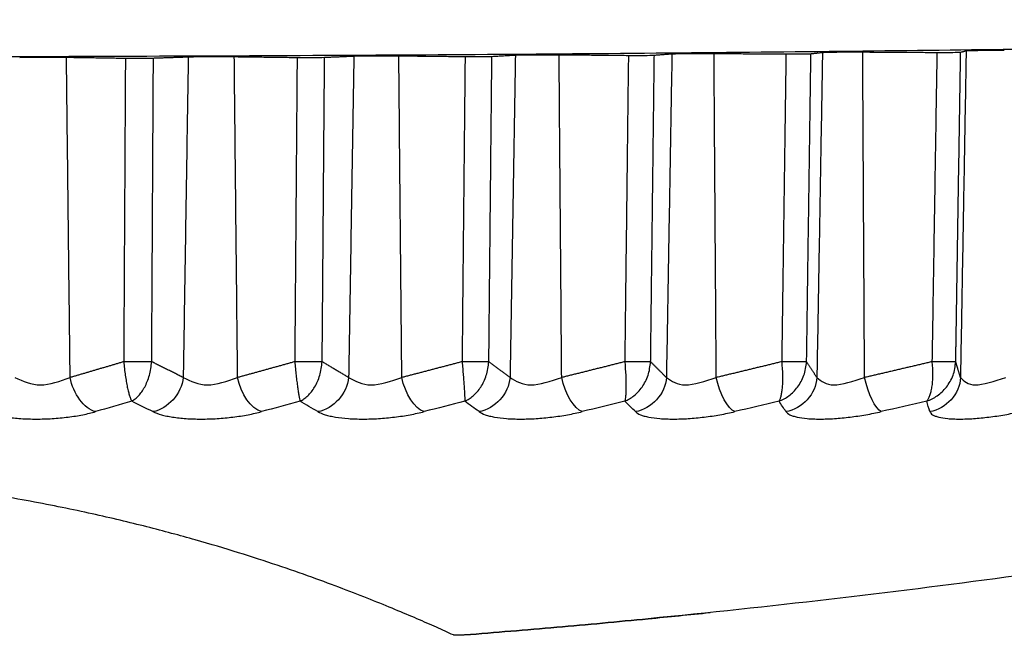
# Model space of a CAD drawing. Header units: millimetres. Extents: x 4 to 205, y 5 to 292.
# Tile 47 of 106: x 43.15 to 45.88, y 168.18 to 169.89. Entities that reach past the tile are written whole.
import ezdxf

# ---------------------------------------------------------------- set-up
doc = ezdxf.new("R2010")
doc.units = ezdxf.units.MM
doc.layers.add('1', color=7, linetype='CONTINUOUS')

msp = doc.modelspace()

# ---------------------------------------------------------------- linework, layer by layer
at = {"layer": '1', "color": 27, "linetype": 'CONTINUOUS'}
for points, knots in [([(48.2193, 169.8852), (48.2138, 169.8818), (48.2027, 169.875), (48.0845, 169.8616), (47.8024, 169.8452), (47.2485, 169.8271), (46.5039, 169.8113), (45.5965, 169.7983), (44.5611, 169.7886), (43.4377, 169.7827), (42.2693, 169.7807), (41.101, 169.7827), (39.9775, 169.7886), (38.9422, 169.7983), (38.0347, 169.8113), (37.2902, 169.8271), (36.7363, 169.8452), (36.4542, 169.8616), (36.336, 169.875), (36.3249, 169.8818), (36.3193, 169.8852)], [0, 0, 0, 0, 0.031283, 0.062566, 0.125057, 0.187547, 0.250038, 0.312528, 0.375019, 0.437509, 0.5, 0.562491, 0.624981, 0.687472, 0.749962, 0.812453, 0.874943, 0.937434, 0.968717, 1, 1, 1, 1]), ([(43.1503, 169.7808), (43.1597, 169.781), (43.1785, 169.7814), (43.2302, 169.7816), (43.2616, 169.7813), (43.2797, 169.7812)], [0, 0, 0, 0, 0.296175, 0.592514, 1, 1, 1, 1]), ([(43.4428, 169.7787), (43.4576, 169.7786), (43.4873, 169.7783), (43.5093, 169.7788), (43.5204, 169.779)], [0, 0, 0, 0, 0.500001, 1, 1, 1, 1]), ([(43.6168, 169.7823), (43.6261, 169.7826), (43.6447, 169.783), (43.6967, 169.7833), (43.7277, 169.783), (43.7442, 169.7829)], [0, 0, 0, 0, 0.317985, 0.635974, 1, 1, 1, 1]), ([(43.918, 169.7806), (43.9333, 169.7805), (43.9639, 169.7803), (43.984, 169.7808), (43.9941, 169.781)], [0, 0, 0, 0, 0.500002, 1, 1, 1, 1]), ([(44.0751, 169.7845), (44.0841, 169.7848), (44.1022, 169.7853), (44.1544, 169.7855), (44.1849, 169.7853), (44.1996, 169.7852)], [0, 0, 0, 0, 0.339785, 0.679653, 1, 1, 1, 1]), ([(44.383, 169.7832), (44.3987, 169.7831), (44.4301, 169.783), (44.4481, 169.7834), (44.4572, 169.7837)], [0, 0, 0, 0, 0.500003, 1, 1, 1, 1]), ([(44.5222, 169.7873), (44.5308, 169.7876), (44.548, 169.7881), (44.6004, 169.7884), (44.6302, 169.7882), (44.6432, 169.7882)], [0, 0, 0, 0, 0.361721, 0.723602, 1, 1, 1, 1]), ([(44.835, 169.7864), (44.851, 169.7864), (44.883, 169.7862), (44.8989, 169.7867), (44.9068, 169.787)], [0, 0, 0, 0, 0.500003, 1, 1, 1, 1]), ([(44.9555, 169.7907), (44.968, 169.7911), (44.993, 169.7919), (45.0457, 169.7918), (45.072, 169.7917)], [0, 0, 0, 0, 0.500004, 1, 1, 1, 1]), ([(45.2712, 169.7902), (45.2874, 169.7902), (45.3199, 169.7901), (45.3334, 169.7906), (45.3402, 169.7909)], [0, 0, 0, 0, 0.500004, 1, 1, 1, 1]), ([(45.3722, 169.7946), (45.3756, 169.7948), (45.3824, 169.7953), (45.4198, 169.7959), (45.4582, 169.7959), (45.4836, 169.7958)], [0, 0, 0, 0, 0.252999, 0.505997, 1, 1, 1, 1]), ([(45.6889, 169.7946), (45.7052, 169.7946), (45.7379, 169.7946), (45.7491, 169.7951), (45.7546, 169.7954)], [0, 0, 0, 0, 0.500005, 1, 1, 1, 1]), ([(45.7698, 169.7992), (45.776, 169.7995), (45.7885, 169.8003), (45.8413, 169.8006), (45.8686, 169.8005), (45.8754, 169.8005)], [0, 0, 0, 0, 0.42866, 0.857463, 1, 1, 1, 1]), ([(43.4381, 168.9382), (43.4395, 168.9252), (43.4415, 168.9058), (43.4452, 168.883), (43.4481, 168.8676), (43.4512, 168.8544), (43.4542, 168.8435), (43.4573, 168.8347), (43.4592, 168.8309), (43.4602, 168.829)], [0, 0, 0, 0, 0.248727, 0.373874, 0.499055, 0.624261, 0.749488, 0.874736, 1, 1, 1, 1]), ([(43.4602, 168.829), (43.4634, 168.8309), (43.4699, 168.8347), (43.4793, 168.8435), (43.4882, 168.8544), (43.4964, 168.8676), (43.5035, 168.883), (43.5116, 168.9058), (43.5141, 168.9252), (43.5157, 168.9382)], [0, 0, 0, 0, 0.125264, 0.250511, 0.375738, 0.500945, 0.626125, 0.751273, 1, 1, 1, 1]), ([(43.9115, 168.9382), (43.9127, 168.9252), (43.9146, 168.9058), (43.9173, 168.883), (43.9193, 168.8676), (43.9213, 168.8544), (43.9231, 168.8435), (43.9248, 168.8347), (43.9258, 168.8309), (43.9263, 168.829)], [0, 0, 0, 0, 0.248727, 0.373874, 0.499055, 0.624261, 0.749488, 0.874736, 1, 1, 1, 1]), ([(43.9262, 168.829), (43.9299, 168.8309), (43.9372, 168.8347), (43.9477, 168.8435), (43.9576, 168.8544), (43.9667, 168.8676), (43.9746, 168.883), (43.9834, 168.9058), (43.9859, 168.9252), (43.9875, 168.9382)], [0, 0, 0, 0, 0.125264, 0.250511, 0.375738, 0.500945, 0.626125, 0.751273, 1, 1, 1, 1]), ([(44.3746, 168.9382), (44.3758, 168.9252), (44.3775, 168.9058), (44.3793, 168.883), (44.3804, 168.8676), (44.3812, 168.8544), (44.3818, 168.8435), (44.3821, 168.8347), (44.3821, 168.8309), (44.3821, 168.829)], [0, 0, 0, 0, 0.248727, 0.373874, 0.499055, 0.624261, 0.749488, 0.874736, 1, 1, 1, 1]), ([(44.3821, 168.829), (44.3861, 168.8309), (44.3942, 168.8347), (44.4057, 168.8435), (44.4166, 168.8544), (44.4266, 168.8676), (44.4351, 168.883), (44.4447, 168.9058), (44.4472, 168.9252), (44.4488, 168.9382)], [0, 0, 0, 0, 0.125264, 0.250511, 0.375738, 0.500945, 0.626125, 0.751273, 1, 1, 1, 1]), ([(44.8249, 168.9382), (44.8259, 168.9252), (44.8275, 168.9058), (44.8283, 168.883), (44.8284, 168.8676), (44.8281, 168.8544), (44.8274, 168.8435), (44.8264, 168.8347), (44.8254, 168.8309), (44.8249, 168.829)], [0, 0, 0, 0, 0.248727, 0.373874, 0.499055, 0.624261, 0.749488, 0.874736, 1, 1, 1, 1]), ([(44.8249, 168.829), (44.8293, 168.8309), (44.8381, 168.8347), (44.8506, 168.8435), (44.8624, 168.8544), (44.8731, 168.8676), (44.8823, 168.883), (44.8925, 168.9058), (44.895, 168.9252), (44.8966, 168.9382)], [0, 0, 0, 0, 0.125264, 0.250511, 0.375738, 0.500945, 0.626125, 0.751273, 1, 1, 1, 1]), ([(45.2593, 168.9382), (45.2603, 168.9252), (45.2617, 168.9058), (45.2615, 168.883), (45.2607, 168.8676), (45.2592, 168.8544), (45.2573, 168.8435), (45.2549, 168.8347), (45.2529, 168.8309), (45.252, 168.829)], [0, 0, 0, 0, 0.248727, 0.373874, 0.499055, 0.624261, 0.749488, 0.874736, 1, 1, 1, 1]), ([(45.252, 168.829), (45.2567, 168.8309), (45.2661, 168.8347), (45.2796, 168.8435), (45.2922, 168.8544), (45.3036, 168.8676), (45.3134, 168.883), (45.3241, 168.9058), (45.3266, 168.9252), (45.3283, 168.9382)], [0, 0, 0, 0, 0.125264, 0.250511, 0.375738, 0.500945, 0.626125, 0.751273, 1, 1, 1, 1]), ([(45.6606, 168.829), (45.6656, 168.8309), (45.6757, 168.8347), (45.69, 168.8435), (45.7033, 168.8544), (45.7154, 168.8676), (45.7257, 168.883), (45.7369, 168.9058), (45.7394, 168.9252), (45.7411, 168.9382)], [0, 0, 0, 0, 0.125264, 0.250511, 0.375738, 0.500945, 0.626125, 0.751273, 1, 1, 1, 1]), ([(45.6753, 168.9382), (45.6762, 168.9252), (45.6774, 168.9058), (45.6762, 168.883), (45.6745, 168.8676), (45.6719, 168.8544), (45.6687, 168.8435), (45.665, 168.8347), (45.6621, 168.8309), (45.6607, 168.829)], [0, 0, 0, 0, 0.248727, 0.373874, 0.499055, 0.624261, 0.749488, 0.874736, 1, 1, 1, 1]), ([(43.137, 168.8944), (43.1596, 168.8842), (43.2049, 168.8639), (43.2615, 168.8842), (43.2899, 168.8944)], [0, 0, 0, 0, 0.499954, 1, 1, 1, 1]), ([(43.6029, 168.8944), (43.6238, 168.8842), (43.6654, 168.8639), (43.7241, 168.8842), (43.7534, 168.8944)], [0, 0, 0, 0, 0.499954, 1, 1, 1, 1]), ([(44.0607, 168.8944), (44.0796, 168.8842), (44.1174, 168.8639), (44.1777, 168.8842), (44.2079, 168.8944)], [0, 0, 0, 0, 0.499954, 1, 1, 1, 1]), ([(44.5074, 168.8944), (44.5242, 168.8842), (44.5579, 168.8639), (44.6195, 168.8842), (44.6504, 168.8944)], [0, 0, 0, 0, 0.499954, 1, 1, 1, 1]), ([(44.9402, 168.8944), (44.955, 168.8842), (44.9844, 168.8639), (45.0469, 168.8842), (45.0782, 168.8944)], [0, 0, 0, 0, 0.499963, 1, 1, 1, 1]), ([(45.3567, 168.8944), (45.3691, 168.8842), (45.3941, 168.8639), (45.4571, 168.8842), (45.4886, 168.8944)], [0, 0, 0, 0, 0.49996, 1, 1, 1, 1]), ([(45.7541, 168.8944), (45.7642, 168.8842), (45.7845, 168.8639), (45.8477, 168.8842), (45.8793, 168.8944)], [0, 0, 0, 0, 0.499955, 1, 1, 1, 1]), ([(43.0548, 168.7998), (43.0629, 168.7968), (43.0752, 168.7923), (43.0967, 168.7876), (43.12, 168.7837), (43.1463, 168.7809), (43.1744, 168.7796), (43.1961, 168.7792), (43.2183, 168.7796), (43.2479, 168.7809), (43.2773, 168.7837), (43.305, 168.7876), (43.3248, 168.7912), (43.3435, 168.7952), (43.3547, 168.7983), (43.3603, 168.7998)], [0, 0, 0, 0, 0.124868, 0.187439, 0.249988, 0.374814, 0.437354, 0.499898, 0.562442, 0.624981, 0.749808, 0.812358, 0.874929, 0.937484, 1, 1, 1, 1]), ([(43.519, 168.7998), (43.5262, 168.7968), (43.537, 168.7923), (43.5568, 168.7876), (43.5786, 168.7837), (43.6038, 168.7809), (43.6311, 168.7796), (43.6524, 168.7792), (43.6743, 168.7796), (43.7039, 168.7809), (43.7335, 168.7837), (43.7619, 168.7876), (43.7825, 168.7912), (43.802, 168.7952), (43.8139, 168.7983), (43.8198, 168.7998)], [0, 0, 0, 0, 0.124868, 0.187439, 0.249988, 0.374814, 0.437354, 0.499898, 0.562442, 0.624981, 0.749808, 0.812358, 0.874929, 0.937484, 1, 1, 1, 1]), ([(43.9756, 168.7998), (43.9817, 168.7968), (43.991, 168.7923), (44.0091, 168.7876), (44.0293, 168.7837), (44.0531, 168.7809), (44.0794, 168.7796), (44.1001, 168.7792), (44.1217, 168.7796), (44.151, 168.7809), (44.1808, 168.7837), (44.2097, 168.7876), (44.2307, 168.7912), (44.251, 168.7952), (44.2635, 168.7983), (44.2697, 168.7998)], [0, 0, 0, 0, 0.124868, 0.187439, 0.249988, 0.374814, 0.437354, 0.499898, 0.562442, 0.624981, 0.749808, 0.812358, 0.874929, 0.937484, 1, 1, 1, 1]), ([(44.4216, 168.7998), (44.4267, 168.7968), (44.4344, 168.7923), (44.4506, 168.7876), (44.469, 168.7837), (44.4914, 168.7809), (44.5165, 168.7796), (44.5366, 168.7792), (44.5576, 168.7796), (44.5865, 168.7809), (44.6162, 168.7837), (44.6454, 168.7876), (44.6669, 168.7912), (44.6878, 168.7952), (44.7008, 168.7983), (44.7074, 168.7998)], [0, 0, 0, 0, 0.124868, 0.187439, 0.249988, 0.374814, 0.437354, 0.499898, 0.562442, 0.624981, 0.749808, 0.812358, 0.874929, 0.937484, 1, 1, 1, 1]), ([(44.8543, 168.7998), (44.8584, 168.7968), (44.8644, 168.7923), (44.8786, 168.7876), (44.8953, 168.7837), (44.916, 168.7809), (44.9398, 168.7796), (44.959, 168.7792), (44.9794, 168.7796), (45.0077, 168.7809), (45.0372, 168.7837), (45.0666, 168.7876), (45.0884, 168.7912), (45.1097, 168.7952), (45.1232, 168.7983), (45.1299, 168.7998)], [0, 0, 0, 0, 0.124868, 0.187439, 0.249989, 0.374815, 0.437354, 0.499898, 0.562442, 0.624981, 0.749808, 0.812358, 0.874929, 0.937484, 1, 1, 1, 1]), ([(45.2711, 168.7998), (45.2741, 168.7968), (45.2785, 168.7923), (45.2906, 168.7876), (45.3053, 168.7837), (45.3242, 168.7809), (45.3466, 168.7796), (45.3649, 168.7792), (45.3845, 168.7796), (45.412, 168.7809), (45.4411, 168.7837), (45.4704, 168.7876), (45.4924, 168.7912), (45.5141, 168.7952), (45.5279, 168.7983), (45.5349, 168.7998)], [0, 0, 0, 0, 0.124868, 0.187439, 0.249989, 0.374815, 0.437354, 0.499898, 0.562442, 0.624981, 0.749808, 0.812358, 0.874929, 0.937484, 1, 1, 1, 1]), ([(45.6694, 168.7998), (45.6712, 168.7968), (45.6739, 168.7923), (45.6839, 168.7876), (45.6966, 168.7837), (45.7137, 168.7809), (45.7344, 168.7796), (45.7517, 168.7792), (45.7704, 168.7796), (45.7969, 168.7809), (45.8254, 168.7837), (45.8546, 168.7876), (45.8766, 168.7912), (45.8984, 168.7952), (45.9126, 168.7983), (45.9197, 168.7998)], [0, 0, 0, 0, 0.124868, 0.187439, 0.249988, 0.374814, 0.437354, 0.499898, 0.562442, 0.624981, 0.749808, 0.812358, 0.874929, 0.937484, 1, 1, 1, 1]), ([(44.3505, 168.1815), (44.3353, 168.1884), (44.3049, 168.2023), (44.2329, 168.2338), (44.1263, 168.2784), (43.992, 168.3299), (43.8647, 168.3743), (43.7579, 168.409), (43.6385, 168.4447), (43.5045, 168.481), (43.3537, 168.5171), (43.1834, 168.5521), (42.9905, 168.5844), (42.8086, 168.6071), (42.651, 168.6211), (42.5273, 168.629), (42.3994, 168.6342), (42.3127, 168.6349), (42.2693, 168.6352)], [0, 0, 0, 0, 0.06251, 0.125015, 0.250021, 0.375016, 0.437525, 0.500032, 0.562538, 0.625042, 0.687541, 0.750032, 0.812507, 0.874959, 0.906218, 0.937478, 0.968738, 1, 1, 1, 1]), ([(47.5885, 168.6253), (47.5946, 168.6265), (47.6122, 168.63), (47.6328, 168.6341), (47.6413, 168.6358), (47.6328, 168.6341), (47.6065, 168.6288), (47.5652, 168.6206), (47.4927, 168.6064), (47.4019, 168.5889), (47.2922, 168.5682), (47.2034, 168.5517), (47.1091, 168.5345), (46.9774, 168.511), (46.8031, 168.4809), (46.5831, 168.4446), (46.2788, 168.397), (45.8826, 168.3401), (45.3919, 168.2784), (44.9743, 168.2338), (44.6368, 168.2022), (44.4668, 168.1884), (44.3818, 168.1815)], [0, 0, 0, 0, 0.013395, 0.042441, 0.07149, 0.100538, 0.129587, 0.162778, 0.187677, 0.2457, 0.274737, 0.303767, 0.332798, 0.361825, 0.419859, 0.477888, 0.535917, 0.651931, 0.767949, 0.883971, 0.941983, 1, 1, 1, 1]), ([(44.3818, 168.1815), (44.4668, 168.1884), (44.6368, 168.2022), (44.863, 168.2234), (45.0041, 168.2376), (45.0611, 168.2435)], [0, 0, 0, 0, 0.372964, 0.745893, 1, 1, 1, 1]), ([(44.3818, 168.1815), (44.3779, 168.1812), (44.372, 168.1807), (44.3653, 168.1805), (44.3607, 168.1804), (44.3569, 168.1805), (44.3526, 168.1808), (44.3514, 168.1812), (44.3505, 168.1815)], [0, 0, 0, 0, 0.250007, 0.374993, 0.500082, 0.625181, 0.750179, 1, 1, 1, 1])]:
    msp.add_open_spline(points, degree=3, knots=knots, dxfattribs=at)
for points, degree in [([(43.2797, 169.7812), (43.4428, 169.7787)], 1), ([(43.2899, 168.8944), (43.2797, 169.7812)], 1), ([(43.5199, 169.6958), (43.5204, 169.779)], 1), ([(43.5204, 169.779), (43.6168, 169.7823)], 1), ([(43.6168, 169.7823), (43.6029, 168.8944)], 1), ([(43.7442, 169.7829), (43.918, 169.7806)], 1), ([(43.7534, 168.8944), (43.7442, 169.7829)], 1), ([(43.918, 169.7806), (43.9115, 168.9382)], 1), ([(43.9925, 169.576), (43.9941, 169.781)], 1), ([(43.9941, 169.781), (44.0751, 169.7845)], 1), ([(44.0751, 169.7845), (44.0607, 168.8944)], 1), ([(44.1996, 169.7852), (44.383, 169.7832)], 1), ([(44.2079, 168.8944), (44.1996, 169.7852)], 1), ([(44.383, 169.7832), (44.3746, 168.9382)], 1), ([(44.4539, 169.4521), (44.4572, 169.7837)], 1), ([(44.4572, 169.7837), (44.5222, 169.7873)], 1), ([(44.5222, 169.7873), (44.5074, 168.8944)], 1), ([(44.6432, 169.7882), (44.835, 169.7864)], 1), ([(44.6504, 168.8944), (44.6432, 169.7882)], 1), ([(44.835, 169.7864), (44.8249, 168.9382)], 1), ([(44.9012, 169.3217), (44.9068, 169.787)], 1), ([(44.9068, 169.787), (44.9555, 169.7907)], 1), ([(44.9555, 169.7907), (44.9402, 168.8944)], 1), ([(45.072, 169.7917), (45.2712, 169.7902)], 1), ([(45.0782, 168.8944), (45.072, 169.7917)], 1), ([(45.2712, 169.7902), (45.2593, 168.9382)], 1), ([(45.3317, 169.182), (45.3402, 169.7909)], 1), ([(45.3402, 169.7909), (45.3722, 169.7946)], 1), ([(45.3722, 169.7946), (45.3567, 168.8944)], 1), ([(45.4836, 169.7958), (45.6889, 169.7946)], 1), ([(45.4886, 168.8944), (45.4836, 169.7958)], 1), ([(45.6889, 169.7946), (45.6753, 168.9382)], 1), ([(45.7425, 169.0301), (45.7546, 169.7954)], 1), ([(45.7698, 169.7992), (45.7541, 168.8944)], 1), ([(45.7546, 169.7954), (45.7698, 169.7992)], 1), ([(43.4428, 169.7787), (43.4381, 168.9382)], 1), ([(43.5157, 168.9382), (43.5199, 169.6958)], 1), ([(43.9875, 168.9382), (43.9925, 169.576)], 1), ([(44.4488, 168.9382), (44.4539, 169.4521)], 1), ([(44.8966, 168.9382), (44.9012, 169.3217)], 1), ([(45.3283, 168.9382), (45.3317, 169.182)], 1), ([(45.7411, 168.9382), (45.7425, 169.0301)], 1), ([(43.4381, 168.9382), (43.3642, 168.9159), (43.2899, 168.8944)], 2), ([(43.5157, 168.9382), (43.5021, 168.9375), (43.4611, 168.9375), (43.4381, 168.9382)], 3), ([(43.6029, 168.8944), (43.5592, 168.9159), (43.5157, 168.9382)], 2), ([(43.9115, 168.9382), (43.8327, 168.9159), (43.7534, 168.8944)], 2), ([(43.9875, 168.9382), (43.9761, 168.9375), (43.9359, 168.9375), (43.9115, 168.9382)], 3), ([(44.0607, 168.8944), (44.0241, 168.9158), (43.9875, 168.9382)], 2), ([(44.3746, 168.9382), (44.2915, 168.9159), (44.2079, 168.8944)], 2), ([(44.4488, 168.9382), (44.4397, 168.9375), (44.4004, 168.9375), (44.3746, 168.9382)], 3), ([(44.5074, 168.8944), (44.478, 168.9159), (44.4488, 168.9382)], 2), ([(44.8249, 168.9382), (44.7378, 168.9159), (44.6504, 168.8944)], 2), ([(44.8966, 168.9382), (44.8898, 168.9375), (44.8518, 168.9375), (44.8249, 168.9382)], 3), ([(44.9402, 168.8944), (44.9184, 168.9159), (44.8966, 168.9382)], 2), ([(45.2593, 168.9382), (45.169, 168.9159), (45.0782, 168.8944)], 2), ([(45.3283, 168.9382), (45.3238, 168.9375), (45.2873, 168.9375), (45.2593, 168.9382)], 3), ([(45.3567, 168.8944), (45.3424, 168.9159), (45.3283, 168.9382)], 2), ([(45.6753, 168.9382), (45.5822, 168.9159), (45.4886, 168.8944)], 2), ([(45.7411, 168.9382), (45.7389, 168.9375), (45.7041, 168.9375), (45.6753, 168.9382)], 3), ([(45.7541, 168.8944), (45.7475, 168.9159), (45.7411, 168.9382)], 2), ([(43.3603, 168.7998), (43.329, 168.8073), (43.2978, 168.8493), (43.2899, 168.8944)], 3), ([(43.6029, 168.8944), (43.5979, 168.8493), (43.5606, 168.8073), (43.519, 168.7998)], 3), ([(43.8198, 168.7998), (43.7913, 168.8073), (43.7618, 168.8493), (43.7534, 168.8944)], 3), ([(44.0607, 168.8944), (44.0563, 168.8493), (44.0185, 168.8073), (43.9756, 168.7998)], 3), ([(44.2697, 168.7998), (44.2441, 168.8073), (44.2166, 168.8493), (44.2079, 168.8944)], 3), ([(44.5074, 168.8944), (44.5037, 168.8493), (44.4656, 168.8073), (44.4216, 168.7998)], 3), ([(44.7074, 168.7998), (44.6847, 168.8073), (44.6594, 168.8493), (44.6504, 168.8944)], 3), ([(44.9402, 168.8944), (44.9373, 168.8493), (44.8991, 168.8073), (44.8543, 168.7998)], 3), ([(45.1299, 168.7998), (45.1105, 168.8073), (45.0875, 168.8493), (45.0782, 168.8944)], 3), ([(45.3567, 168.8944), (45.3544, 168.8493), (45.3165, 168.8073), (45.2711, 168.7998)], 3), ([(45.5349, 168.7998), (45.5187, 168.8073), (45.4982, 168.8493), (45.4886, 168.8944)], 3), ([(45.7541, 168.8944), (45.7526, 168.8493), (45.715, 168.8073), (45.6694, 168.7998)], 3), ([(43.4602, 168.829), (43.4269, 168.8193), (43.3936, 168.8096), (43.3603, 168.7998)], 3), ([(43.519, 168.7998), (43.4994, 168.8096), (43.4798, 168.8193), (43.4602, 168.829)], 3), ([(43.9263, 168.829), (43.8908, 168.8193), (43.8553, 168.8096), (43.8198, 168.7998)], 3), ([(43.9756, 168.7998), (43.9591, 168.8096), (43.9427, 168.8193), (43.9262, 168.829)], 3), ([(44.3821, 168.829), (44.3447, 168.8193), (44.3072, 168.8096), (44.2697, 168.7998)], 3), ([(44.4216, 168.7998), (44.4084, 168.8096), (44.3952, 168.8193), (44.3821, 168.829)], 3), ([(44.8249, 168.829), (44.7857, 168.8193), (44.7465, 168.8096), (44.7074, 168.7998)], 3), ([(44.8543, 168.7998), (44.8445, 168.8096), (44.8347, 168.8193), (44.8249, 168.829)], 3), ([(45.252, 168.829), (45.2113, 168.8193), (45.1706, 168.8096), (45.1299, 168.7998)], 3), ([(45.2711, 168.7998), (45.2647, 168.8096), (45.2583, 168.8193), (45.252, 168.829)], 3), ([(45.6607, 168.829), (45.6187, 168.8193), (45.5768, 168.8096), (45.5349, 168.7998)], 3), ([(45.6694, 168.7998), (45.6665, 168.8096), (45.6636, 168.8193), (45.6606, 168.829)], 3)]:
    msp.add_open_spline(points, degree=degree, dxfattribs=at)

doc.saveas('drawing.dxf')
